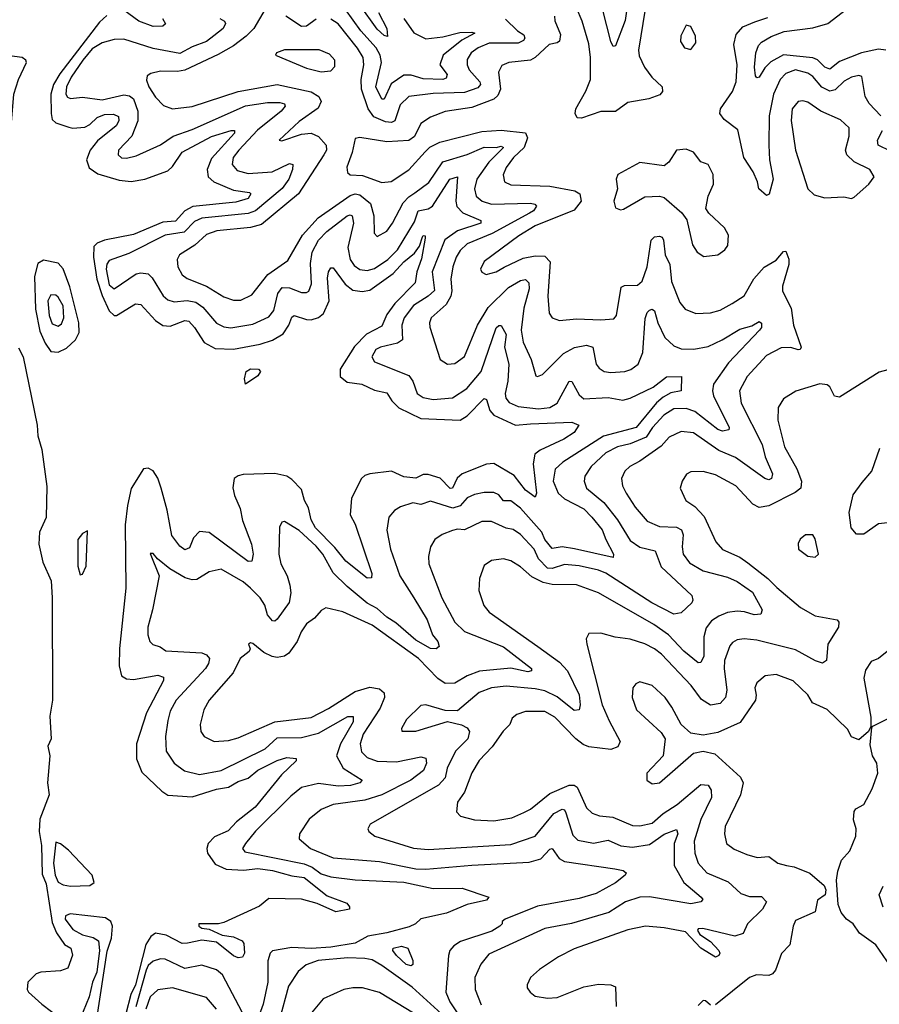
# Model space of a CAD drawing. Extents: x 1954683 to 2060285, y 904798 to 1016299.
# Tile 227 of 256: x 1972757 to 1976289, y 987234 to 991281. Entities that reach past the tile are written whole.
import ezdxf

# ---------------------------------------------------------------- set-up
doc = ezdxf.new("R2010")
doc.units = 0

msp = doc.modelspace()

# ---------------------------------------------------------------- linework, layer by layer
at = {"layer": '0CON10XD'}
for points in [[(1975344.1, 991435), (1975299, 991155), (1975302.1, 991132.1), (1975323.6, 991085), (1975353.9, 991043.9), (1975396.2, 991005), (1975398.1, 990985), (1975387.5, 990972.5), (1975342, 990955), (1975255, 990940), (1975205, 990903.1), (1975145, 990902.9), (1975065, 990875.6), (1975047.1, 990877.1), (1975038.9, 990895), (1975042.3, 990915), (1975083, 990987), (1975101.9, 991035), (1975102.4, 991125), (1975095, 991181.2), (1975068.2, 991275), (1975045, 991328.8)], [(1975254.8, 991355), (1975245, 991277.5), (1975205, 991173.8), (1975195, 991171.2), (1975185, 991191.2), (1975137, 991385)], [(1976315, 991156.1), (1976285, 991159), (1976215.6, 991145), (1976125, 991109.6), (1976085, 991077.3), (1976065, 991085.2), (1976035.3, 991115.3), (1976015, 991124.6), (1975895, 991137), (1975842.5, 991107.5), (1975817.7, 991082.3), (1975795, 991044.5), (1975785, 991041.9), (1975780.3, 991050.3), (1975775.3, 991085.3), (1975781, 991145), (1975791.9, 991175), (1975805, 991188.1), (1975845, 991211.6), (1975897.9, 991232.1), (1976015, 991247.7), (1976077.3, 991265), (1976225, 991379.6)], [(1974230.4, 991310.4), (1974265.4, 991245), (1974267.8, 991212.2), (1974255, 991215.6), (1974225, 991241.2), (1974153.4, 991343.4)], [(1973115, 991297.3), (1973085, 991270.6), (1972921.6, 991058.4), (1972895.9, 991015), (1972885.2, 990975), (1972885.5, 990895.5), (1972890.8, 990870.8), (1972905, 990857.5), (1972958.6, 990838.6), (1972975, 990834.6), (1973025, 990839.3), (1973045, 990849.6), (1973075, 990878.9), (1973105, 990891.3), (1973142, 990892), (1973162.4, 990882.4), (1973164.7, 990865), (1973153, 990845), (1973077, 990783), (1973046.5, 990745), (1973031.6, 990705), (1973042.6, 990672.6), (1973077.9, 990647.9), (1973165, 990620.7), (1973215, 990616.3), (1973270.8, 990625), (1973365, 990659.7), (1973385, 990678), (1973425, 990736.6), (1973545, 990800.9), (1973625.9, 990825.9), (1973639.2, 990825), (1973639.2, 990815), (1973545, 990710.3), (1973526.5, 990665), (1973531.2, 990635), (1973555, 990614.3), (1973635, 990579.6), (1973701.1, 990571.1), (1973706.1, 990565), (1973695, 990545.5), (1973645, 990531.2), (1973467.6, 990512.4), (1973435.1, 990494.9), (1973396.6, 990453.4), (1973345, 990449.2), (1973225, 990397.5), (1973105, 990374.5), (1973075, 990363), (1973061.5, 990348.5), (1973060.2, 990305), (1973074.1, 990214.1), (1973095, 990147.9), (1973125, 990083.8), (1973145, 990064.7), (1973155, 990065.3), (1973233.3, 990113.3), (1973255, 990110), (1973315, 990044.1), (1973345, 990024.2), (1973375, 990021.9), (1973435, 990044), (1973451.2, 990041.2), (1973475.4, 990015.4), (1973514.6, 989954.6), (1973560.1, 989930.1), (1973635, 989927.4), (1973745, 989947.5), (1973795, 989963.9), (1973839.9, 989990.1), (1973863.2, 990025), (1973875, 990058.8), (1973884.8, 990065.2), (1973935, 990048.3), (1973955, 990048), (1973985, 990057.1), (1974005, 990073.2), (1974027.7, 990125), (1974022, 990218), (1974025.3, 990244.7), (1974035, 990260.8), (1974045, 990260.6), (1974094.1, 990194.1), (1974125, 990169), (1974163.5, 990163.5), (1974195, 990169.5), (1974291.9, 990238.1), (1974335.2, 990285), (1974378.9, 990321.1), (1974399.8, 990350.2), (1974412, 990388), (1974415, 990394.2), (1974423, 990393), (1974422.5, 990382.5), (1974407.6, 990297.6), (1974388.1, 990245), (1974381.3, 990198.7), (1974297.6, 990115), (1974265, 990069.3), (1974245, 990021.9), (1974181.1, 989988.9), (1974132.6, 989937.4), (1974073.3, 989845), (1974073.8, 989815), (1974101.7, 989791.7), (1974162.4, 989782.4), (1974215, 989758.8), (1974265, 989747.1), (1974285.3, 989715), (1974315, 989685.3), (1974405, 989642.5), (1974566, 989635), (1974595, 989652.2), (1974665, 989724.4), (1974675, 989720), (1974688.3, 989675), (1974705.4, 989655), (1974794.6, 989614.6), (1974855, 989619.3), (1975025, 989626.9), (1975054, 989615), (1975034.5, 989585), (1974992.9, 989557.1), (1974895, 989511.2), (1974873.6, 989495), (1974866, 989456), (1974880, 989335), (1974875, 989318), (1974835, 989346.9), (1974788, 989408), (1974705, 989456.9), (1974675, 989453.8), (1974574.6, 989415), (1974553.6, 989396.4), (1974535, 989356), (1974525, 989354), (1974485, 989397.1), (1974435, 989411.5), (1974415, 989411.6), (1974385, 989397), (1974335, 989402.7), (1974285, 989425.8), (1974195.9, 989414.1), (1974175, 989408.2), (1974160.9, 989395), (1974119.7, 989315), (1974114, 989246), (1974135, 989208.2), (1974203.8, 989005), (1974202.4, 988987.6), (1974185, 988986.2), (1974096.4, 989055), (1974051.5, 989111.5), (1973971.9, 989191.9), (1973954.9, 989225), (1973944.1, 989274.1), (1973927, 989305), (1973915, 989350), (1973875, 989391.8), (1973855, 989405.3), (1973805, 989416.2), (1973675, 989411.2), (1973653.8, 989406.2), (1973638.6, 989395), (1973632.4, 989357.6), (1973638.8, 989325), (1973662.4, 989272.4), (1973672.6, 989222.6), (1973709.4, 989125), (1973716.5, 989085), (1973710, 989055), (1973695, 989054.6), (1973535, 989173.9), (1973495, 989176.9), (1973470.8, 989150.8), (1973455, 989110.5), (1973435, 989102.8), (1973415, 989117.8), (1973381.4, 989161.4), (1973362.7, 989265), (1973338, 989355), (1973325, 989396.8), (1973305, 989426.7), (1973285, 989437.8), (1973265, 989434.6), (1973215, 989354.4), (1973199.1, 989285), (1973190.8, 989205), (1973192.4, 988945), (1973166.9, 988696.9), (1973165.9, 988625), (1973174.6, 988584.6), (1973195, 988572.2), (1973225, 988569.2), (1973325, 988586.5), (1973348.3, 988578.3), (1973348.2, 988565), (1973277.2, 988432.8), (1973237.4, 988305), (1973236.1, 988243.9), (1973259, 988189), (1973340.5, 988110.5), (1973365, 988094.1), (1973465, 988087.6), (1973565, 988118.9), (1973615, 988126.3), (1973655, 988150.8), (1973695, 988164), (1973735, 988197.2), (1973815, 988236.2), (1973855, 988248.1), (1973893.3, 988245), (1973892.9, 988235), (1973832.6, 988177.4), (1973724, 988045), (1973647.2, 987985), (1973613, 987947), (1973557.8, 987922.2), (1973531.6, 987895), (1973526, 987875), (1973528.5, 987855), (1973559.9, 987809.9), (1973605, 987789.6), (1973675.9, 987785.9), (1973735, 987792.2), (1973795.1, 987784.9), (1973875, 987762.2), (1973925, 987756), (1974020.7, 987680.7), (1974100.7, 987650.7), (1974112.5, 987635), (1974112.5, 987625), (1974055.9, 987614.1), (1973978.6, 987648.6), (1973915, 987666.4), (1973781, 987669), (1973742.7, 987637.3), (1973595, 987571.1), (1973574.2, 987565.8), (1973492.5, 987565), (1973493.3, 987555), (1973505, 987548), (1973535, 987543.1), (1973589.2, 987519.2), (1973635, 987512.3), (1973670.5, 987495), (1973678, 987485), (1973680, 987445), (1973672.4, 987427.6), (1973655, 987425.4), (1973635, 987433.4), (1973565, 987490.3), (1973505, 987498.2), (1973446.4, 987486.4), (1973425, 987484.7), (1973358.2, 987518.2), (1973315, 987526.2), (1973295, 987513.8), (1973275, 987480), (1973232.9, 987315), (1973213.9, 987275), (1973193.1, 987195)], [(1973343.1, 991285), (1973355.6, 991264.4), (1973345, 991254.4), (1973305, 991252.7), (1973245.7, 991275), (1973185, 991320)], [(1973765.9, 991324.1), (1973718.6, 991245), (1973687, 991213), (1973635, 991173.8), (1973572.6, 991137.4), (1973435, 991073.8), (1973405, 991067.7), (1973335, 991068.8), (1973295, 991060), (1973280.6, 991049.4), (1973277.5, 991032.5), (1973287.9, 991005), (1973315, 990962.5), (1973347.7, 990927.7), (1973385, 990913.9), (1973466, 990924), (1973655, 990986.2), (1973815, 991013.8), (1973953.9, 990983.9), (1973985.7, 990965.7), (1973995.2, 990945), (1973983.1, 990916.9), (1973905, 990861.8), (1973823.3, 990785), (1973833.6, 990783.6), (1973915, 990810.4), (1973955, 990814.1), (1973985, 990800.4), (1974016.5, 990765), (1974016.8, 990745), (1974006.9, 990725), (1973902.2, 990565), (1973751, 990439), (1973705, 990426.3), (1973566.5, 990413.5), (1973525, 990398.4), (1973475.9, 990354.1), (1973413.1, 990315), (1973403.3, 990295), (1973406.4, 990265), (1973425, 990232.2), (1973445, 990216.8), (1973525, 990186.1), (1973595, 990141.8), (1973635, 990128), (1973665, 990128.7), (1973710.4, 990149.6), (1973775.8, 990234.2), (1973858.3, 990291.7), (1973919.3, 990395), (1973983.2, 990466.8), (1974115, 990558.1), (1974135, 990565.2), (1974155, 990560.9), (1974197.7, 990525), (1974211.6, 990475), (1974213.6, 990403.6), (1974225, 990390), (1974265, 990412.2), (1974289.1, 990445), (1974332.4, 990527.6), (1974355, 990552.9), (1974380.6, 990569.4), (1974438.3, 990611.7), (1974495, 990697.3), (1974595, 990727.1), (1974665, 990756.8), (1974714.8, 990755.2), (1974735, 990760.5), (1974744.2, 990755), (1974684.2, 990695.8), (1974635.2, 990625), (1974625.2, 990585), (1974632.4, 990555), (1974656.5, 990535), (1974695, 990522.7), (1974855, 990526.8), (1974873.1, 990523.1), (1974880.3, 990515), (1974867.8, 990495), (1974851.9, 990485), (1974698.5, 990401.5), (1974595, 990360), (1974567.1, 990332.9), (1974549.5, 990305), (1974536.3, 990265), (1974527.9, 990215), (1974532.9, 990167.1), (1974528.4, 990145), (1974509.7, 990110.3), (1974447.9, 990055), (1974440.8, 990035), (1974442.2, 990017.8)], [(1973975, 991283.3), (1973935, 991253.7), (1973915, 991253.4), (1973850.7, 991295)], [(1974335.3, 991285), (1974376.5, 991226.5), (1974425, 991202.5), (1974495, 991210), (1974565, 991228.6), (1974615, 991230), (1974626.5, 991225), (1974573, 991197), (1974496.7, 991135), (1974483.4, 991095), (1974513.1, 991055), (1974509.7, 991040.3), (1974495, 991034.9), (1974415, 991037.1), (1974365, 991053.4), (1974335, 991053.1), (1974283.5, 991016.5), (1974255, 990953.8), (1974245, 990953.5), (1974219.6, 991005), (1974243.5, 991105), (1974238, 991135), (1974221.3, 991165), (1974158.5, 991235), (1974095, 991323)], [(1974954.3, 991295), (1974955.5, 991275.5), (1974979.5, 991219.5), (1974975, 991193.1), (1974965, 991185.4), (1974931.7, 991178.3), (1974874.8, 991125.2), (1974855.5, 991114.5), (1974766.7, 991105), (1974737.9, 991092.1), (1974724.6, 991065), (1974732.3, 990995), (1974721, 990969), (1974705, 990953.7), (1974615, 990920.2), (1974505, 990902.9), (1974445, 990880.4), (1974405, 990854.4), (1974379.2, 990800.8), (1974355, 990784), (1974265, 990778.2), (1974154, 990796), (1974135, 990792.5), (1974122.5, 990735), (1974100.9, 990675), (1974103.1, 990653.1), (1974115, 990643.6), (1974165, 990640.3), (1974245, 990612), (1974283.7, 990616.3), (1974355, 990663.3), (1974422.4, 990737.6), (1974442.5, 990757.5), (1974483, 990777), (1974655, 990821.7), (1974735, 990826.2), (1974835, 990815.7), (1974843.9, 990795), (1974829, 990755), (1974785.2, 990715), (1974755, 990673.5), (1974743.3, 990643.3), (1974748.1, 990615), (1974775, 990602.4), (1974935, 990596.1), (1975037.9, 990577.9), (1975058.5, 990565), (1975063.8, 990535), (1975035, 990497.7), (1974875, 990433.9), (1974807.8, 990392.2), (1974665, 990286.9), (1974650.8, 990255), (1974655, 990243.8), (1974673.2, 990233.2), (1974714.2, 990244.2), (1974746.8, 990263.2), (1974825, 990300.6), (1974875, 990310.4), (1974915, 990308.6), (1974935.7, 990285), (1974926.8, 990145), (1974932.5, 990075), (1974945, 990055.6), (1974975, 990044.6), (1975045, 990051.8), (1975145, 990047.1), (1975198.6, 990051.4), (1975209.2, 990065), (1975228.4, 990181.6), (1975241.1, 990188.9), (1975295, 990190), (1975314, 990206), (1975335, 990265.7), (1975351, 990375), (1975365, 990387.9), (1975385, 990390.5), (1975396.6, 990386.6), (1975401.8, 990375), (1975409.2, 990315), (1975427.9, 990275), (1975435.2, 990205), (1975468.5, 990118.5), (1975491.7, 990091.7), (1975535, 990073.6), (1975595, 990076.5), (1975635, 990087.5), (1975684, 990114), (1975733.6, 990146.4), (1975773.6, 990216.4), (1975815, 990264), (1975865, 990292.7), (1975895, 990328.8), (1975905, 990330), (1975916.8, 990296.8), (1975917.1, 990275), (1975890.6, 990185), (1975890.7, 990165), (1975927.2, 990095), (1975936.7, 990025), (1975967.8, 989935), (1975964, 989926), (1975955, 989923.8), (1975925, 989933), (1975885, 989932.9), (1975825, 989900.4), (1975745.4, 989815), (1975714.1, 989755), (1975721.8, 989705), (1975807.4, 989535), (1975819.3, 989485), (1975850.3, 989415), (1975845.5, 989395), (1975835, 989390.4), (1975818.1, 989395), (1975698.3, 989481.7), (1975629.7, 989509.7), (1975525, 989583.5), (1975475, 989588.2), (1975425, 989565.3), (1975391.9, 989528.1), (1975305, 989465.9), (1975263.3, 989445), (1975243.6, 989425), (1975230, 989395), (1975233.6, 989365), (1975249.2, 989335), (1975285, 989277.5), (1975335, 989220), (1975385, 989198.4), (1975455, 989195.7), (1975475.3, 989185), (1975483.5, 989163.5), (1975478.2, 989115), (1975482.8, 989085), (1975509.3, 989049.3), (1975565.6, 989015.6), (1975665, 988989.5), (1975705, 988972.6), (1975768, 988928), (1975806.9, 988855), (1975801.7, 988838.3), (1975775, 988835.3), (1975735, 988847.7), (1975705, 988849.6), (1975665, 988844.3), (1975628.9, 988828.9), (1975599.6, 988810.4), (1975577.8, 988782.2), (1975568.3, 988745), (1975567.1, 988665), (1975555, 988638.8), (1975545, 988638.1), (1975485, 988685.9), (1975423, 988753), (1975361.8, 988795), (1975135.6, 988925), (1975045, 988957.9), (1974945, 988959.7), (1974908, 988968), (1974861.4, 988991.4), (1974815, 989032.7), (1974775, 989056.5), (1974745, 989064.5), (1974695, 989058.1), (1974665, 989038), (1974645.5, 988985), (1974642.7, 988935), (1974663.5, 988873.5), (1974686.4, 988846.4), (1974885.5, 988705), (1974975, 988640.3), (1975007.4, 988605), (1975055, 988505.6), (1975059.3, 988465), (1975055.4, 988444.6), (1975035, 988442.3), (1974965, 988497.8), (1974915, 988522.2), (1974875, 988531.4), (1974755, 988542.2), (1974695.6, 988534.4), (1974645, 988516.4), (1974555, 988441.1), (1974505, 988442.5), (1974425, 988465.5), (1974405, 988461.9), (1974346.7, 988405), (1974325, 988367.5), (1974326.7, 988356.7), (1974385, 988356.5), (1974515, 988396.2), (1974572.6, 988382.6), (1974595, 988370), (1974605, 988356), (1974598, 988325), (1974546.8, 988275), (1974513.4, 988205), (1974504.3, 988165), (1974477.5, 988135), (1974197.1, 987975), (1974187.5, 987955), (1974190.8, 987945), (1974216, 987925), (1974375, 987876.7), (1974435, 987870), (1974775, 987890.7), (1974875, 987925.7), (1974951.8, 988018.2), (1974985, 988036.9), (1974995, 988033.5), (1975001.3, 988021.3), (1975029, 987929), (1975049.5, 987909.5), (1975115, 987897.3), (1975175, 987908.6), (1975226.3, 987886.3), (1975275, 987880.6), (1975345, 987891.3), (1975405, 987934.3), (1975455, 987953.1), (1975461.3, 987935), (1975446.5, 987895), (1975446.2, 987805), (1975485.3, 987735), (1975556.5, 987675), (1975563.1, 987665), (1975555, 987655.7), (1975515, 987647.9), (1975345, 987676.3), (1975305, 987675.2), (1975245.6, 987655), (1975178, 987612), (1975023.5, 987566.5), (1974915, 987546.3), (1974685, 987440.4), (1974650.9, 987399.1), (1974627.3, 987345), (1974627.7, 987295), (1974652.7, 987232.7)], [(1973579.2, 991285), (1973598.8, 991275), (1973602.5, 991265), (1973593.5, 991245), (1973554.1, 991215), (1973525, 991191.3), (1973465, 991169.8), (1973415, 991141.7), (1973305, 991162), (1973185, 991200.4), (1973145, 991199.5), (1973095, 991185.3), (1973055, 991161), (1973016.1, 991115), (1972967.7, 991045), (1972949.4, 991005), (1972946.8, 990975), (1972952.7, 990962.7), (1972965, 990957.1), (1973015, 990962.4), (1973095, 990951.6), (1973185, 990972.3), (1973207.9, 990967.9), (1973223.9, 990955), (1973242.8, 990905), (1973242.4, 990865), (1973218, 990802), (1973163.3, 990745), (1973161.4, 990725), (1973175, 990713.6), (1973195, 990711.2), (1973235, 990721.2), (1973335, 990766), (1973387.6, 990802.4), (1973465, 990829), (1973685, 990927.2), (1973775, 990939.8), (1973825, 990940.7), (1973844.3, 990935), (1973847.5, 990925), (1973830.6, 990905), (1973733.9, 990826.1), (1973657, 990745), (1973634.3, 990715), (1973630, 990685), (1973650.7, 990660.7), (1973695, 990648.3), (1973793.8, 990656.2), (1973865, 990689.3), (1973878.9, 990685), (1973877.5, 990665), (1973862.5, 990625), (1973835, 990586.9), (1973725.3, 990494.7), (1973695, 990484.4), (1973505, 990465.7), (1973475, 990450.8), (1973432.8, 990407.2), (1973354.8, 990394.8), (1973205, 990319.8), (1973125, 990290.7), (1973114.3, 990275.7), (1973111.6, 990255), (1973125, 990190.8), (1973145, 990174.6), (1973235, 990235.8), (1973255, 990240.8), (1973285, 990236.6), (1973300.6, 990220.6), (1973345.9, 990145.9), (1973365, 990129.1), (1973391.2, 990121.2), (1973445, 990126.7), (1973479.9, 990119.9), (1973509.6, 990099.6), (1973565, 990033.5), (1973595, 990018.9), (1973625, 990013.8), (1973715, 990030.2), (1973780.9, 990059.1), (1973801.6, 990085), (1973817, 990155), (1973835, 990180.8), (1973865, 990179.3), (1973915, 990159.2), (1973935, 990159.2), (1973945, 990165.5), (1973956, 990195), (1973951.7, 990278.3), (1973958.5, 990325), (1973985, 990375.2), (1974019.1, 990410.9), (1974102, 990475), (1974115, 990479), (1974123.5, 990475), (1974128.5, 990445), (1974104.8, 990345), (1974114.4, 990295), (1974130.4, 990270.4), (1974155, 990254.7), (1974185, 990250.5), (1974215, 990258.4), (1974269.8, 990295), (1974309.4, 990335), (1974379.6, 990450.4), (1974393.4, 990495), (1974435, 990503.6), (1974453.1, 990515), (1974524.3, 990625), (1974555.4, 990635.4), (1974548.5, 990535), (1974553.3, 990513.3), (1974577.5, 990487.5), (1974651.4, 990455), (1974651.9, 990445), (1974555, 990413), (1974503.3, 990376.7), (1974452.2, 990245), (1974461.8, 990168.2), (1974435, 990145.2), (1974375, 990105.7), (1974336, 990055), (1974326.3, 990025), (1974329.6, 989965), (1974308.6, 989951.4), (1974239.2, 989935), (1974220.5, 989925), (1974203.5, 989895), (1974214.2, 989875), (1974355, 989818.5), (1974372.2, 989795), (1974390.4, 989745), (1974415, 989728.1), (1974455, 989720.2), (1974535, 989726.3), (1974594.1, 989765), (1974653, 989835), (1974714.8, 990015), (1974725, 990023.8), (1974735, 990023.6), (1974755, 989987.5), (1974748.8, 989935), (1974766.8, 989865), (1974762.3, 989795), (1974751.1, 989745), (1974753.8, 989725), (1974768, 989708), (1974805, 989690.5), (1974887.9, 989682.1)], [(1974753.2, 991283.2), (1974802, 991235), (1974827.9, 991217.9), (1974831.8, 991205), (1974826.2, 991195), (1974805, 991184), (1974685.5, 991184.5), (1974640, 991165), (1974612.2, 991145), (1974595, 991117.1), (1974594.8, 991095), (1974604.2, 991075), (1974646.8, 991025), (1974650, 991015), (1974639.2, 991000.8), (1974585, 990981), (1974455, 990977.7), (1974355, 990965.3), (1974319.6, 990930.4), (1974298.8, 990865), (1974285, 990857.7), (1974259.5, 990860.5), (1974211.7, 990881.7), (1974188, 990915), (1974161, 990995), (1974160.2, 991035), (1974171.3, 991095), (1974168, 991125), (1974145, 991163.5), (1974065, 991263.1), (1974035, 991282.4)], [(1975515, 991158.8), (1975534.3, 991185), (1975533.2, 991213.2), (1975515, 991253.3), (1975495, 991258.8), (1975472.9, 991215), (1975471.7, 991191.7), (1975488.8, 991165), (1975515, 991158.8)], [(1976294.5, 990885), (1976246.9, 990936.9), (1976230, 990965), (1976217.4, 991047.4), (1976205, 991051.5), (1976175, 991044.6), (1976145, 991027.9), (1976107.6, 990992.4), (1976085, 990986.8), (1976052.9, 991002.9), (1976015, 991047.5), (1975995, 991061.4), (1975945, 991074.8), (1975905, 991060.3), (1975881.8, 991035), (1975853.3, 990975), (1975835.5, 990885), (1975835.2, 990764.8), (1975837.5, 990705), (1975853.1, 990625), (1975836.6, 990563.4), (1975825, 990558.9), (1975793.2, 990585), (1975788.4, 990615), (1975770.3, 990655), (1975732.5, 990715), (1975707.5, 990827.5), (1975651.1, 990871.1), (1975632.9, 990895), (1975635.7, 990915), (1975685, 990985.4), (1975700.6, 991025), (1975704.8, 991095), (1975690.7, 991179.3), (1975700.7, 991219.3), (1975728.4, 991251.6), (1975777.7, 991272.3), (1975830.7, 991289.3)], [(1972705, 990804), (1972715, 990808), (1972720, 990825), (1972732.2, 990975), (1972751.8, 991035), (1972784.4, 991105), (1972781.4, 991115), (1972766.4, 991125), (1972715, 991132.9), (1972695, 991129.7), (1972680.5, 991119.5), (1972635, 991042.5), (1972625, 991052.5), (1972605, 991010), (1972596.2, 990955), (1972615, 990884.4), (1972645, 990830), (1972675, 990807.5), (1972705, 990804)], [(1973995, 991066.5), (1974035, 991070), (1974052.1, 991087.9), (1974051.1, 991115), (1974029.5, 991139.5), (1973986.9, 991156.9), (1973845, 991157.5), (1973812.5, 991145), (1973807.5, 991135), (1973935, 991081.8), (1973995, 991066.5)], [(1976174.2, 990545.8), (1976185, 990552), (1976246.2, 990605), (1976268, 990635), (1976249.2, 990665), (1976185, 990697.3), (1976155.5, 990725), (1976150, 990745), (1976165, 990802.5), (1976165, 990836), (1976128.8, 990868.8), (1976048, 990905), (1975995, 990941.2), (1975975, 990947.9), (1975955, 990944.5), (1975930, 990915), (1975926, 990866), (1975944.2, 990744.2), (1975995.7, 990585), (1976021.5, 990561.5), (1976065, 990548.2), (1976143.2, 990553.2), (1976174.2, 990545.8)], [(1976335, 990739.8), (1976284.4, 990765), (1976280.6, 990785), (1976302.5, 990825)], [(1975567.4, 990307.4), (1975625, 990314.4), (1975654.2, 990335), (1975666.9, 990353.1), (1975668.9, 990395), (1975652.5, 990425), (1975588.6, 990485), (1975576, 990505), (1975585.7, 990555), (1975607.1, 990605), (1975605.5, 990645), (1975585, 990686.2), (1975555, 990696.2), (1975525.9, 990735.9), (1975495, 990748.1), (1975456.1, 990743.9), (1975423.3, 990695), (1975405, 990680), (1975305, 990693.8), (1975214, 990645), (1975208, 990625), (1975212.5, 990585), (1975197.9, 990535), (1975205, 990507.5), (1975225, 990499.2), (1975237.3, 990502.7), (1975325, 990552.2), (1975385, 990555.6), (1975405, 990550.6), (1975476.9, 990486.9), (1975498.5, 990458.5), (1975521.8, 990355), (1975540, 990325), (1975567.4, 990307.4)], [(1972915, 989914.4), (1972948.7, 989931.3), (1972986.5, 989965), (1973001, 989995), (1972999.9, 990035), (1972962.4, 990182.4), (1972935, 990257.4), (1972915, 990279.8), (1972855, 990292.7), (1972831.8, 990278.2), (1972817.6, 990225), (1972821.3, 990091.3), (1972840.2, 990000.2), (1972861.2, 989951.2), (1972885, 989917.6), (1972915, 989914.4)], [(1974442.2, 990017.8), (1974485, 989884), (1974514.6, 989864.6), (1974545, 989868.5), (1974585, 989897.1), (1974637.5, 990025), (1974681.5, 990098.5), (1974765, 990180.2), (1974815, 990208.4), (1974835, 990212.6), (1974848.9, 990198.9), (1974850.2, 990175), (1974828.7, 990095), (1974816.8, 990005), (1974825.8, 989955), (1974858.8, 989885), (1974877.7, 989817.7), (1974885, 989814), (1974905, 989822.5), (1974990.5, 989909.5), (1975036.7, 989933.3), (1975085, 989943.5), (1975111.2, 989935), (1975125, 989865.8), (1975138.2, 989848.2), (1975158.8, 989835), (1975185, 989830.4), (1975243.3, 989835), (1975267.3, 989842.7), (1975297.3, 989865), (1975317, 989913), (1975326.9, 990053.1), (1975335, 990077.5), (1975345, 990087.5), (1975355, 990090.6), (1975364.4, 990084.4), (1975378.1, 990035), (1975407.3, 989975), (1975445, 989940), (1975475, 989928.7), (1975526.9, 989926.9), (1975585, 989938.4), (1975643.6, 989965), (1975715, 990009.5), (1975765, 990022.3), (1975795, 990040), (1975805, 990033.8), (1975805, 990016.2), (1975796.8, 990005), (1975669.4, 989870.6), (1975606.9, 989783.1), (1975603.3, 989755), (1975608.1, 989735), (1975672.1, 989605), (1975670.8, 989595), (1975645, 989590), (1975625, 989596), (1975530.2, 989670.2), (1975495, 989683), (1975445, 989681.9), (1975403.9, 989656.1), (1975357.2, 989605), (1975331.2, 989565), (1975265, 989538.3), (1975212.7, 989525), (1975165, 989500.5), (1975104.7, 989445), (1975078.5, 989405), (1975075.4, 989385), (1975086.2, 989355), (1975156.3, 989296.3), (1975212.9, 989225), (1975265, 989140.9), (1975305, 989113.1), (1975367.4, 989097.4), (1975391.9, 989031.9), (1975518.1, 988915), (1975523.1, 988895), (1975518.6, 988885), (1975475, 988843.3), (1975445, 988837.1), (1975354.6, 988884.6), (1975165, 989006.3), (1975135, 989018.6), (1975055, 989036.1), (1974995, 989042.3), (1974945, 989025.2), (1974925, 989026.2), (1974888.9, 989065), (1974871.3, 989105), (1974815, 989164.7), (1974785, 989186.2), (1974755, 989190.6), (1974695, 989218.2), (1974655, 989218), (1974585, 989184.1), (1974555, 989186.7), (1974535, 989181.6), (1974492, 989165), (1974463.1, 989145), (1974444.5, 989115), (1974436.4, 989075), (1974437.9, 989045), (1974490.9, 988905), (1974545.3, 988805), (1974585, 988767.1), (1974745, 988704.1), (1974859.1, 988615), (1974859.2, 988605), (1974845, 988601.4), (1974775.2, 988615.2), (1974646.6, 988603.4), (1974595, 988583.9), (1974545, 988554.7), (1974505, 988552.4), (1974475, 988573.2), (1974395.3, 988655.3), (1974205, 988792.5), (1974085, 988847.5), (1974015, 988863.3), (1973995, 988853.3), (1973968, 988822), (1973935, 988797.5), (1973913.1, 988765), (1973897.3, 988725), (1973862.8, 988677.2), (1973845.2, 988664.8), (1973815, 988660.2), (1973794.1, 988664.1), (1973760.3, 988680.3), (1973715, 988717.1), (1973705, 988720), (1973697.5, 988715), (1973703.1, 988695), (1973699.4, 988685), (1973662.1, 988655), (1973633.3, 988596.7), (1973535.4, 988485), (1973513.3, 988445), (1973498.2, 988385), (1973501.5, 988355), (1973515, 988334.4), (1973555.4, 988314.6), (1973615, 988318.9), (1973655, 988329.1), (1973805, 988395.2), (1973955, 988413.8), (1974025, 988450), (1974135, 988520.2), (1974195, 988537.5), (1974235, 988531), (1974254.7, 988515), (1974255.8, 988495), (1974237.9, 988452.1), (1974168, 988345), (1974155.8, 988305), (1974161.7, 988271.7), (1974185, 988248.4), (1974225, 988233), (1974305, 988230.4), (1974405, 988251.2), (1974426.2, 988246.2), (1974428.4, 988225), (1974415.3, 988195), (1974364, 988155), (1974245, 988095.8), (1974175, 988073.7), (1974045, 988055.3), (1973995, 988035.4), (1973946.2, 987995), (1973906.7, 987935), (1973905.7, 987915), (1973951.2, 987875), (1974045, 987837.1), (1974235, 987821.3), (1974385, 987791.6), (1974425, 987789.5), (1974615, 987806.9), (1974850.7, 987819.3), (1974898.3, 987831.7), (1974935, 987872.1), (1974945, 987874.5), (1974974, 987834), (1974995, 987821.8), (1975201.7, 987791.7), (1975236, 987785), (1975248.8, 987775), (1975244.2, 987765), (1975205, 987733.2), (1975125, 987690), (1975055, 987669.9), (1974885, 987638.3), (1974752, 987585), (1974738.8, 987575), (1974738.8, 987565), (1974730, 987555), (1974697.3, 987535), (1974567.4, 987492.6), (1974541.1, 987475), (1974524.6, 987455), (1974518.2, 987435), (1974507.7, 987285), (1974524.4, 987244.4), (1974556.8, 987195)], [(1972915, 990021.2), (1972928.7, 990031.3), (1972938.4, 990055), (1972935.2, 990105), (1972915, 990140.5), (1972905, 990148.2), (1972885, 990150), (1972872.6, 990125), (1972877.4, 990065), (1972890.5, 990030.5), (1972915, 990021.2)], [(1972751.7, 989931.7), (1972771.4, 989895), (1972828.3, 989615), (1972831.3, 989571.3), (1972848.1, 989515), (1972868.2, 989361.8), (1972865.1, 989235), (1972838.1, 989175), (1972835.6, 989125), (1972852, 989052), (1972886, 988975), (1972890.3, 988905), (1972891.4, 988485), (1972880.8, 988419.2), (1972885.6, 988325), (1972872.8, 988295), (1972880.7, 988255), (1972870.5, 988145), (1972877.4, 988095), (1972839.7, 987995), (1972837, 987945), (1972846.5, 987886.5), (1972849, 987769), (1972865, 987730), (1972890.4, 987570.4), (1972908.6, 987528.6), (1972940.4, 987480.4), (1972966.9, 987465), (1972974.1, 987435.9), (1972955, 987382.5), (1972925, 987372.5), (1972843, 987367), (1972825, 987360), (1972790, 987325), (1972787.5, 987295), (1972792.5, 987285), (1972847.5, 987235), (1972927.5, 987175)], [(1973685, 989782.5), (1973680, 989805), (1973686.7, 989835), (1973705, 989846.4), (1973737.5, 989845), (1973746.7, 989835), (1973735, 989817.5), (1973685, 989782.5)], [(1976385, 989857.7), (1976288, 989832), (1976125, 989730), (1976105, 989733.8), (1976085, 989772.5), (1976075, 989780), (1976045, 989783.8), (1975945.7, 989754.3), (1975895, 989723.3), (1975873.5, 989686.5), (1975871.8, 989635), (1975899.1, 989525), (1975950, 989435), (1975968.8, 989385), (1975966.4, 989355), (1975942.8, 989337.2), (1975835, 989282.6), (1975795, 989275.9), (1975769.5, 989289.5), (1975698.6, 989365), (1975615, 989410), (1975565, 989424.4), (1975515, 989423.1), (1975496.5, 989413.5), (1975479.2, 989385), (1975470, 989355), (1975494.2, 989305), (1975530.6, 989280.6), (1975569.1, 989239.1), (1975617.5, 989135), (1975644.2, 989104.2), (1975715, 989071.6), (1975748.7, 989048.7), (1975830.8, 988985), (1975867.1, 988947.1), (1975965.5, 988865), (1976025, 988830.9), (1976116, 988815), (1976122.5, 988805), (1976120.8, 988785), (1976077.5, 988715), (1976072.4, 988647.6), (1976055, 988636.9), (1976026.6, 988646.6), (1975945, 988690.8), (1975785, 988731.1), (1975734.1, 988735.9), (1975705, 988731.8), (1975685, 988721.1), (1975675, 988707.1), (1975652.3, 988647.7), (1975650.7, 988615), (1975661.6, 988525), (1975657.1, 988495), (1975635, 988471.2), (1975595, 988464.2), (1975557.7, 988487.7), (1975516.3, 988545), (1975393.6, 988673.6), (1975364.5, 988695), (1975325, 988716.2), (1975265, 988734.7), (1975203.4, 988743.4), (1975145, 988760), (1975095, 988758.8), (1975084.2, 988735.8), (1975087.5, 988715), (1975150, 988465), (1975179.4, 988399.4), (1975223.3, 988315), (1975215, 988292.5), (1975185, 988281.1), (1975095, 988292.5), (1975071.7, 988301.7), (1975041.8, 988325), (1974956, 988415), (1974915, 988437.8), (1974835, 988437.2), (1974800, 988425), (1974779.7, 988410.3), (1974770.4, 988385), (1974742.8, 988357.2), (1974697.7, 988292.3), (1974645, 988236.4), (1974614.8, 988185.2), (1974584, 988106), (1974556, 988065), (1974552, 988025), (1974567.3, 988007.3), (1974625, 987992.3), (1974705, 987988.4), (1974779, 988001), (1974827.5, 988022.5), (1974855, 988036.4), (1974935, 988100.7), (1975015, 988134.8), (1975035, 988135.2), (1975046.9, 988126.9), (1975068.3, 988081.7), (1975085, 988042.5), (1975109.5, 988019.5), (1975139.1, 988009.1), (1975193.8, 988003.8), (1975275, 987969.7), (1975305, 987967.5), (1975355, 987979.3), (1975400.9, 988019.1), (1975458.6, 988055), (1975555, 988137.8), (1975585.4, 988135), (1975597.6, 988115), (1975599.8, 988085), (1975555, 987993.5), (1975528.5, 987905), (1975530.5, 987855), (1975544.1, 987815), (1975580, 987775), (1975668.3, 987738.3), (1975719.2, 987689.2), (1975755, 987677.9), (1975805, 987677.7), (1975824.6, 987655), (1975809.1, 987625), (1975746.5, 987565), (1975730, 987525), (1975695, 987514.8), (1975563.8, 987546.2), (1975544.7, 987545.3), (1975541.7, 987538.3)], [(1974887.9, 989682.1), (1974935, 989687.7), (1974964.7, 989705), (1975015, 989794.6), (1975025, 989794.4), (1975055, 989738.8), (1975075, 989723.1), (1975175, 989728.5), (1975235, 989717.3), (1975265, 989725.3), (1975359.7, 989770.3), (1975415, 989813.6), (1975476, 989815), (1975474.6, 989755.4), (1975432.2, 989747.8), (1975400.2, 989729.8), (1975373.3, 989706.7), (1975289.4, 989605), (1975155, 989569.7), (1974988, 989462), (1974956.6, 989433.4), (1974949.1, 989385), (1974969.5, 989335), (1974995, 989312), (1975075, 989270.5), (1975107, 989237), (1975150.5, 989185), (1975164.4, 989144.4), (1975195.9, 989085), (1975195, 989071.1), (1975036.9, 989106.9), (1974985, 989113.8), (1974945, 989107.6), (1974914.4, 989145), (1974901.9, 989175), (1974815, 989273.2), (1974775, 989303.1), (1974745, 989302.9), (1974725, 989328.4), (1974705, 989337.8), (1974665, 989338.4), (1974625, 989329.4), (1974594.8, 989315.2), (1974567, 989283), (1974536.3, 989273.7), (1974445, 989301.6), (1974405, 989288.4), (1974372.5, 989295), (1974321.2, 989278.8), (1974296.1, 989263.9), (1974273.1, 989236.9), (1974265, 989182.5), (1974279.7, 989105), (1974318.8, 988995), (1974376.5, 988905), (1974430.7, 988815), (1974453.4, 988753.4), (1974474.4, 988725), (1974480, 988705), (1974467.5, 988695), (1974445, 988696.6), (1974385, 988730.5), (1974302.2, 988802.2), (1974264.8, 988825), (1974225, 988861.4), (1974185, 988883.3), (1974101.9, 988951.9), (1974045, 989007.3), (1974002.2, 989085), (1973975, 989116.8), (1973905, 989181.5), (1973845, 989218), (1973834.3, 989215.7), (1973824.3, 989195), (1973822, 989085), (1973830.3, 989045), (1973855.3, 988995), (1973866.6, 988956.6), (1973870.3, 988925), (1973864.3, 988885.7), (1973815, 988817.1), (1973805, 988809.4), (1973795, 988810.5), (1973775.4, 988835), (1973764.1, 988875), (1973745.3, 988905), (1973705, 988945.3), (1973675, 988971.2), (1973585, 989022.8), (1973535, 989012.3), (1973485, 988980), (1973465, 988978.8), (1973436.7, 988986.7), (1973373.5, 989023.5), (1973322.5, 989065), (1973305, 989086.7), (1973292.5, 989087.5), (1973330, 988995), (1973303.1, 988855), (1973283.2, 988785), (1973283, 988753), (1973292.2, 988725), (1973303.4, 988713.4), (1973333.8, 988703.8), (1973357, 988687), (1973505, 988679.5), (1973525, 988670.4), (1973536.1, 988655), (1973532.8, 988635), (1973520, 988615), (1973399.2, 988485), (1973375, 988438.6), (1973365, 988401.2), (1973355.8, 988335), (1973358.9, 988275), (1973391.5, 988225), (1973434.3, 988194.3), (1973495, 988179.3), (1973585, 988195.7), (1973765, 988284.8), (1973815, 988329.3), (1973915, 988331.1), (1973985, 988349), (1974105, 988416.6), (1974127.6, 988417.6), (1974126.7, 988395), (1974074.9, 988305), (1974059, 988255), (1974085.9, 988205), (1974164.2, 988155), (1974154.2, 988145), (1974115.8, 988134.2), (1974065, 988131.2), (1973985, 988141.4), (1973915.2, 988124.8), (1973870.2, 988089.8), (1973725, 987946.7), (1973684.8, 987895.2), (1973672.2, 987875), (1973681.4, 987861.4), (1973925, 987811.9), (1973957.9, 987797.9), (1973995, 987771.3), (1974035, 987758.5), (1974135, 987746), (1974335, 987736.5), (1974455, 987710.8), (1974575, 987711.8), (1974684, 987675), (1974675, 987661.8), (1974594.7, 987645.3), (1974510.6, 987609.4), (1974405, 987585.3), (1974382.9, 987565), (1974357, 987553), (1974265, 987527.8), (1974186.7, 987515), (1974135, 987486), (1974035, 987468.8), (1973955, 987463.9), (1973875, 987468.4), (1973795.3, 987454.8), (1973785.3, 987444.7), (1973776.6, 987413.4), (1973775.9, 987325), (1973757.4, 987235), (1973735.3, 987174.7)], [(1976335, 989214), (1976285, 989208.9), (1976225, 989166.5), (1976195, 989166.9), (1976173.1, 989193.1), (1976164.8, 989255), (1976181.7, 989328.3), (1976218.8, 989378.8), (1976257.6, 989425), (1976290.4, 989519.6)], [(1973005, 989000), (1973015, 989002.5), (1973030, 989035), (1973035, 989180), (1973015, 989168.8), (1972996.2, 989145), (1972996.2, 989035), (1973005, 989000)], [(1976025, 989072.5), (1976038.8, 989085), (1976025, 989147.5), (1976015, 989163.3), (1975985, 989163.3), (1975964.2, 989145.8), (1975955, 989127.5), (1975956.2, 989105), (1975995, 989076.2), (1976025, 989072.5)], [(1976384.4, 988735.6), (1976285, 988656), (1976255, 988643.3), (1976231.7, 988608.3), (1976224.5, 988575), (1976254.3, 988415), (1976253.6, 988376.4), (1976243.9, 988356.1), (1976205, 988321.2), (1976175, 988334), (1976157.5, 988365), (1976075, 988446.5), (1976013.8, 988473.8), (1975995, 988506.9), (1975935, 988564.4), (1975865, 988589.6), (1975820, 988585), (1975785, 988556), (1975776.9, 988535), (1975782.7, 988505), (1975779.6, 988485), (1975717.5, 988392.5), (1975625, 988351.5), (1975565, 988341.2), (1975515, 988349.2), (1975474.4, 988384.4), (1975436.9, 988455), (1975409.4, 988495), (1975355, 988544.3), (1975305, 988559.2), (1975288.3, 988551.7), (1975275.6, 988534.4), (1975272.7, 988495), (1975290.9, 988445), (1975392.1, 988352.1), (1975408.6, 988325), (1975400, 988255), (1975334, 988185), (1975333.3, 988155), (1975355, 988140.8), (1975386, 988145), (1975525, 988266.7), (1975565, 988274.6), (1975613.2, 988263.2), (1975718, 988168), (1975729.5, 988145), (1975718.8, 988095), (1975655.4, 987965), (1975652.3, 987935), (1975661.1, 987895), (1975691.7, 987871.7), (1975745, 987850.4), (1975787.3, 987837.3), (1975835, 987842.1), (1975871.4, 987815), (1975907.5, 987805), (1975939.2, 987799.2), (1976003.6, 987773.6), (1976062.5, 987722.5), (1976068.6, 987705), (1976066, 987685), (1976035, 987662.5), (1976025.6, 987614.4), (1975945, 987578.6), (1975934.7, 987555), (1975921.6, 987478.4), (1975886.7, 987443.3), (1975862.5, 987375), (1975850.3, 987359.7), (1975835, 987353.3), (1975783.7, 987356.3), (1975755, 987344.4), (1975615, 987232.9)], [(1976335, 987390.9), (1976275, 987479.4), (1976207.4, 987527.4), (1976180.8, 987565), (1976153.9, 987583.9), (1976132.1, 987612.1), (1976119.5, 987645), (1976113.3, 987745), (1976118.3, 987781.7), (1976132.8, 987827.2), (1976167.5, 987865), (1976192.9, 987925), (1976193.1, 987955), (1976182.9, 987992.9), (1976185, 988026.2), (1976192.7, 988037.3), (1976225, 988055.7), (1976259.6, 988120.4), (1976282, 988185), (1976278.8, 988225), (1976261.2, 988255), (1976251.2, 988301.2), (1976257.5, 988372.5), (1976262.5, 988377.5), (1976322.7, 988407.3)], [(1972965, 987720), (1973045, 987723), (1973062.7, 987735), (1973054.6, 987765), (1972958, 987868), (1972925, 987894.6), (1972905, 987901.2), (1972895.5, 987815), (1972903, 987765), (1972915, 987736.7), (1972935, 987725.2), (1972965, 987720)], [(1976305, 987633.1), (1976287.7, 987685), (1976305, 987720.5)], [(1973074.4, 987175), (1973116.7, 987453.3), (1973133.6, 987506.4), (1973137.5, 987555), (1973131.1, 987575), (1973109.4, 987589.4), (1972964.2, 987605.8), (1972945, 987597.5), (1972943, 987585), (1972975, 987541.9), (1973015, 987520.4), (1973059, 987509), (1973080, 987495), (1973084.1, 987455), (1973073.7, 987366.3), (1973056.5, 987325), (1973042.7, 987265), (1973005.5, 987175)], [(1975541.7, 987538.3), (1975551.2, 987521.2), (1975595, 987493.2), (1975628.8, 987455), (1975633.1, 987445), (1975629.2, 987435), (1975615, 987428.1), (1975555, 987465.7), (1975492.9, 987532.9), (1975405, 987549.4), (1975327.5, 987555), (1975255, 987540), (1975035, 987463.1), (1974970.3, 987429.7), (1974892.4, 987377.6), (1974855.7, 987345), (1974841.4, 987315), (1974842.4, 987302.4), (1974854.4, 987284.4), (1974875, 987268), (1974925, 987260), (1974965, 987262.9), (1975075, 987305.7), (1975135, 987317.5), (1975185, 987314.4), (1975205, 987305.8), (1975207.1, 987225)], [(1974365, 987392), (1974345, 987398.4), (1974305.2, 987435), (1974290.4, 987455), (1974291.9, 987465), (1974325, 987473.2), (1974351.2, 987465), (1974372.6, 987415), (1974371.6, 987398.4), (1974365, 987392)], [(1973685, 987175.6), (1973590.5, 987355), (1973565, 987376.3), (1973505, 987394.7), (1973435, 987381), (1973355, 987419.8), (1973335, 987420.7), (1973305, 987411.2), (1973285, 987394.1), (1973276.3, 987375), (1973234.2, 987224.2)], [(1974505, 987182.1), (1974369.1, 987305), (1974245, 987394.2), (1974205, 987417.1), (1974175, 987423.2), (1974105, 987425.5), (1973983.3, 987415), (1973933.6, 987396.4), (1973900.4, 987369.6), (1973860.7, 987309.3), (1973787.5, 987035)], [(1973565.2, 987215), (1973525, 987261.8), (1973385, 987301.8), (1973325, 987293.6), (1973293.1, 987265), (1973274.6, 987215)], [(1974375, 987198.6), (1974235, 987282.7), (1974165, 987301.8), (1974125, 987302.5), (1974088.8, 987295), (1974003.1, 987256.9), (1973948.5, 987191.5)], [(1975595, 987231.2), (1975575, 987248.8), (1975565, 987250), (1975545, 987230)]]:
    msp.add_lwpolyline(points, dxfattribs=at)

doc.saveas('drawing.dxf')
